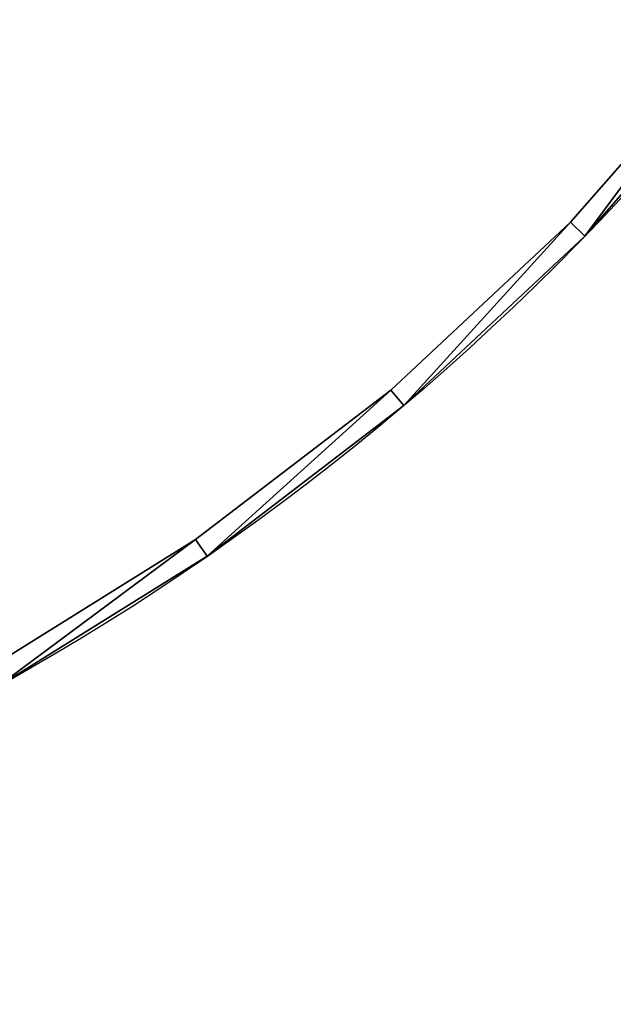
# Model space of a CAD drawing. Extents: x 34 to 1129, y -19 to 489.
# Tile 52 of 237: x 411 to 470, y -14 to 84. Entities that reach past the tile are written whole.
import ezdxf

# ---------------------------------------------------------------- set-up
doc = ezdxf.new("R2010")
doc.units = 0
doc.layers.get('0').update_dxf_attribs({"color": 13, "linetype": 'CONTINUOUS'})

# ---------------------------------------------------------------- blocks, each defined once
blk = doc.blocks.new('GROUP_13')
for p, q in [((429.503, 75.994, 320), (445.691, 94.429, 320)), ((429.503, 75.994), (445.691, 94.429)), ((411.586, 59.234, 320), (429.503, 75.994, 320)), ((411.586, 59.234), (429.503, 75.994)), ((429.503, 75.994), (429.503, 75.994, 320)), ((392.113, 44.311, 320), (411.586, 59.234, 320)), ((392.113, 44.311), (411.586, 59.234)), ((411.586, 59.234), (411.586, 59.234, 320)), ((371.27, 31.369, 320), (392.113, 44.311, 320)), ((371.27, 31.369), (392.113, 44.311)), ((392.113, 44.311), (392.113, 44.311, 320))]:
    blk.add_line(p, q)
mesh = blk.add_polyface()
corners = [(445.691, 94.429), (429.503, 75.994, 320), (429.503, 75.994), (445.691, 94.429, 320)]
mesh.append_faces([[corners[k] for k in face] for face in [(0, 1, 2), (1, 0, 3)]], dxfattribs={"vtx0": -1})
mesh = blk.add_polyface()
corners = [(429.503, 75.994, 320), (411.586, 59.234), (429.503, 75.994), (411.586, 59.234, 320)]
mesh.append_faces([[corners[k] for k in face] for face in [(0, 1, 2), (1, 0, 3)]], dxfattribs={"vtx0": -1})
mesh = blk.add_polyface()
corners = [(411.586, 59.234, 320), (392.113, 44.311), (411.586, 59.234), (392.113, 44.311, 320)]
mesh.append_faces([[corners[k] for k in face] for face in [(0, 1, 2), (1, 0, 3)]], dxfattribs={"vtx0": -1})
mesh = blk.add_polyface()
corners = [(392.113, 44.311, 320), (371.27, 31.369), (392.113, 44.311), (371.27, 31.369, 320)]
mesh.append_faces([[corners[k] for k in face] for face in [(0, 1, 2), (1, 0, 3)]], dxfattribs={"vtx0": -1})
blk = doc.blocks.new('GROUP_14')
for p, q in [((428.065, 77.387), (428.065, 77.387, 5)), ((429.503, 75.994, 5), (428.065, 77.387, 5)), ((428.065, 77.387), (429.503, 75.994)), ((429.503, 75.994), (429.503, 75.994, 5)), ((410.292, 60.762), (410.292, 60.762, 5)), ((411.586, 59.234, 5), (410.292, 60.762, 5)), ((410.292, 60.762), (411.586, 59.234)), ((411.586, 59.234), (411.586, 59.234, 5)), ((390.974, 45.958), (390.974, 45.958, 5)), ((390.974, 45.958), (392.113, 44.311)), ((392.113, 44.311, 5), (390.974, 45.958, 5)), ((392.113, 44.311), (392.113, 44.311, 5))]:
    blk.add_line(p, q)
for points in [[(205.417, 6.006, 0), (229.544, 2.814, 0), (253.868, 2.002, 0), (278.154, 3.578, 0), (302.169, 7.527, 0), (325.681, 13.811, 0), (348.464, 22.37, 0), (370.299, 33.12, 0), (390.974, 45.958, 0), (410.292, 60.762, 0), (428.065, 77.387, 0), (444.124, 95.675, 0), (458.312, 115.448, 0), (470.494, 136.517, 0), (480.553, 158.679, 0), (488.391, 181.719, 0), (493.932, 205.417, 0), (497.124, 229.544, 0), (497.936, 253.868, 0), (496.36, 278.154, 0), (492.411, 302.169, 0)], [(253.868, 2.002, 5), (258.858, 2.326, 5), (278.154, 3.578, 5), (302.169, 7.527, 5), (325.681, 13.811, 5), (348.464, 22.37, 5), (370.299, 33.12, 5), (390.974, 45.958, 5), (410.292, 60.762, 5), (428.065, 77.387, 5), (444.124, 95.675, 5), (458.312, 115.448, 5), (470.494, 136.517, 5), (480.553, 158.679, 5), (488.391, 181.719, 5), (493.932, 205.417, 5), (497.124, 229.544, 5), (497.936, 253.868, 5), (496.36, 278.154, 5), (492.411, 302.169, 5)]]:
    blk.add_polyline3d(points)
for centre in [(249.969, 249.969, 5), (249.969, 249.969)]:
    blk.add_circle(centre, 250)
mesh = blk.add_polyface()
corners = [(444.124, 95.675, 5), (428.065, 77.387), (428.065, 77.387, 5), (444.124, 95.675)]
mesh.append_faces([[corners[k] for k in face] for face in [(0, 1, 2), (1, 0, 3)]], dxfattribs={"vtx0": -1})
mesh = blk.add_polyface()
corners = [(429.503, 75.994, 5), (444.124, 95.675, 5), (428.065, 77.387, 5), (445.691, 94.429, 5)]
mesh.append_faces([[corners[k] for k in face] for face in [(0, 1, 2), (1, 0, 3)]], dxfattribs={"vtx0": -1})
mesh = blk.add_polyface()
corners = [(444.124, 95.675), (429.503, 75.994), (428.065, 77.387), (445.691, 94.429)]
mesh.append_faces([[corners[k] for k in face] for face in [(0, 1, 2), (1, 0, 3)]], dxfattribs={"vtx0": -1})
mesh = blk.add_polyface()
corners = [(445.691, 94.429), (429.503, 75.994, 5), (429.503, 75.994), (445.691, 94.429, 5)]
mesh.append_faces([[corners[k] for k in face] for face in [(0, 1, 2), (1, 0, 3)]], dxfattribs={"vtx0": -1})
mesh = blk.add_polyface()
corners = [(410.292, 60.762, 5), (428.065, 77.387), (410.292, 60.762), (428.065, 77.387, 5)]
mesh.append_faces([[corners[k] for k in face] for face in [(0, 1, 2), (1, 0, 3)]], dxfattribs={"vtx0": -1})
mesh = blk.add_polyface()
corners = [(411.586, 59.234, 5), (428.065, 77.387, 5), (410.292, 60.762, 5), (429.503, 75.994, 5)]
mesh.append_faces([[corners[k] for k in face] for face in [(0, 1, 2), (1, 0, 3)]], dxfattribs={"vtx0": -1})
mesh = blk.add_polyface()
corners = [(428.065, 77.387), (411.586, 59.234), (410.292, 60.762), (429.503, 75.994)]
mesh.append_faces([[corners[k] for k in face] for face in [(0, 1, 2), (1, 0, 3)]], dxfattribs={"vtx0": -1})
mesh = blk.add_polyface()
corners = [(429.503, 75.994, 5), (411.586, 59.234), (429.503, 75.994), (411.586, 59.234, 5)]
mesh.append_faces([[corners[k] for k in face] for face in [(0, 1, 2), (1, 0, 3)]], dxfattribs={"vtx0": -1})
mesh = blk.add_polyface()
corners = [(390.974, 45.958, 5), (410.292, 60.762), (390.974, 45.958), (410.292, 60.762, 5)]
mesh.append_faces([[corners[k] for k in face] for face in [(0, 1, 2), (1, 0, 3)]], dxfattribs={"vtx0": -1})
mesh = blk.add_polyface()
corners = [(410.292, 60.762), (392.113, 44.311), (390.974, 45.958), (411.586, 59.234)]
mesh.append_faces([[corners[k] for k in face] for face in [(0, 1, 2), (1, 0, 3)]], dxfattribs={"vtx0": -1})
mesh = blk.add_polyface()
corners = [(392.113, 44.311, 5), (410.292, 60.762, 5), (390.974, 45.958, 5), (411.586, 59.234, 5)]
mesh.append_faces([[corners[k] for k in face] for face in [(0, 1, 2), (1, 0, 3)]], dxfattribs={"vtx0": -1})
mesh = blk.add_polyface()
corners = [(411.586, 59.234, 5), (392.113, 44.311), (411.586, 59.234), (392.113, 44.311, 5)]
mesh.append_faces([[corners[k] for k in face] for face in [(0, 1, 2), (1, 0, 3)]], dxfattribs={"vtx0": -1})
mesh = blk.add_polyface()
corners = [(370.299, 33.12, 5), (390.974, 45.958), (370.299, 33.12), (390.974, 45.958, 5)]
mesh.append_faces([[corners[k] for k in face] for face in [(0, 1, 2), (1, 0, 3)]], dxfattribs={"vtx0": -1})
mesh = blk.add_polyface()
corners = [(371.27, 31.369, 5), (390.974, 45.958, 5), (370.299, 33.12, 5), (392.113, 44.311, 5)]
mesh.append_faces([[corners[k] for k in face] for face in [(0, 1, 2), (1, 0, 3)]], dxfattribs={"vtx0": -1})
mesh = blk.add_polyface()
corners = [(390.974, 45.958), (371.27, 31.369), (370.299, 33.12), (392.113, 44.311)]
mesh.append_faces([[corners[k] for k in face] for face in [(0, 1, 2), (1, 0, 3)]], dxfattribs={"vtx0": -1})
mesh = blk.add_polyface()
corners = [(392.113, 44.311, 5), (371.27, 31.369), (392.113, 44.311), (371.27, 31.369, 5)]
mesh.append_faces([[corners[k] for k in face] for face in [(0, 1, 2), (1, 0, 3)]], dxfattribs={"vtx0": -1})
blk = doc.blocks.new('GROUP_17')
for p in [(0, 0), (0, 0, 325)]:
    blk.add_blockref('GROUP_14', p)
blk = doc.blocks.new('GROUP_24')
for name, p in [('GROUP_17', (0, 0)), ('GROUP_13', (0, 0, 5))]:
    blk.add_blockref(name, p)
blk = doc.blocks.new('GROUP_21')
blk.add_blockref('GROUP_24', (0, 0, 1384.583))

msp = doc.modelspace()

# ---------------------------------------------------------------- block references
msp.add_blockref('GROUP_21', (37.666, -13.798, -11.836))

doc.saveas('drawing.dxf')
